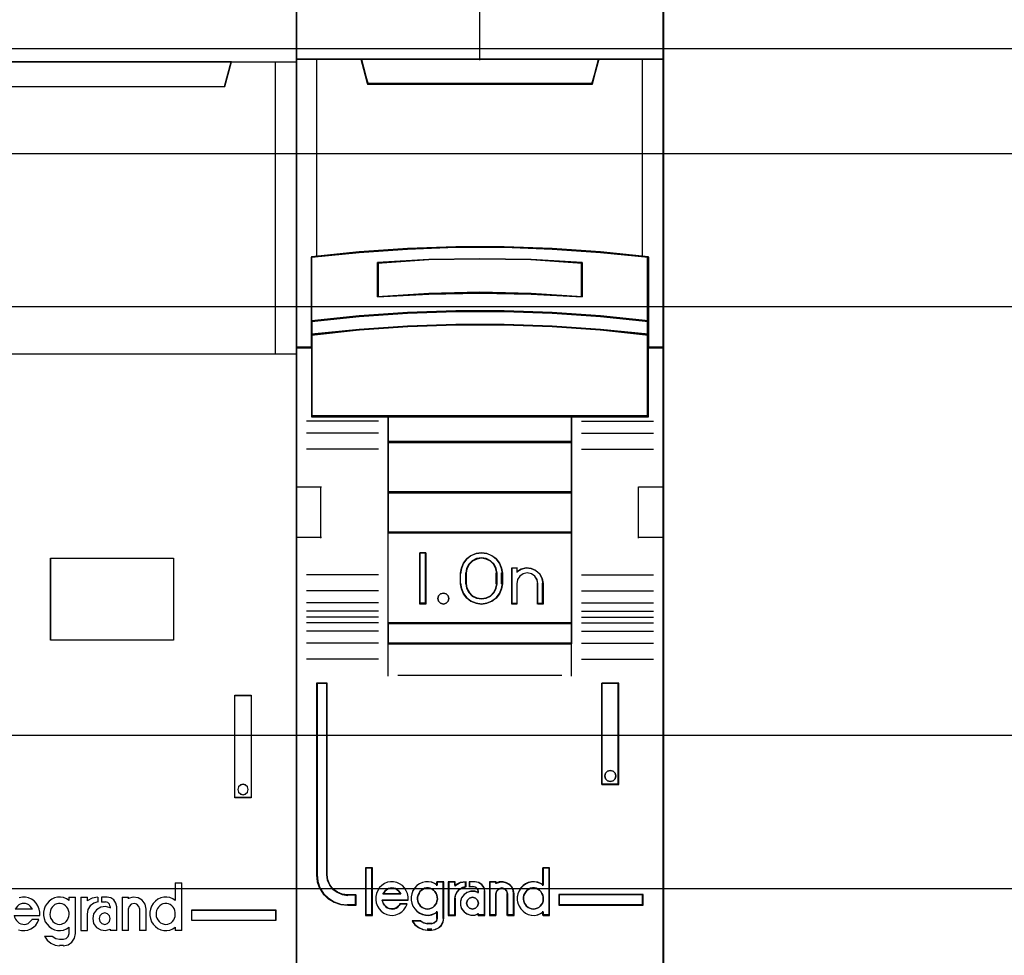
# Model space of a CAD drawing. Extents: x -631805 to -376315, y -40155 to 84873.
# Tile 127 of 256: x -613068 to -612586, y -31597 to -31139. Entities that reach past the tile are written whole.
import ezdxf

# ---------------------------------------------------------------- set-up
doc = ezdxf.new("R2010")
doc.units = 0
doc.header["$MEASUREMENT"] = 0
doc.layers.get('0').update_dxf_attribs({"color": 252})
for name, color, linetype in [('30', 7, 'Continuous'), ('45', 8, 'Continuous'), ('50', 7, 'Continuous')]:
    doc.layers.add(name, color=color, linetype=linetype)

# ---------------------------------------------------------------- blocks, each defined once
blk = doc.blocks.new('*U1037')
at = {"layer": '50', "color": 7}
blk.add_lwpolyline([(509.985212, -137.34823), (834.016113, -137.34823), (834.016113, -183.650891), (509.985212, -183.650891), (509.985212, -137.34823)], dxfattribs=at)
blk = doc.blocks.new('*U1038')
at = {"layer": '30', "color": 7}
blk.add_lwpolyline([(499.9802, -142.47767), (844.087401, -142.47767), (844.087401, -178.455247), (499.9802, -178.455247), (499.9802, -142.47767)], close=True, dxfattribs=at)
for points in [[(499.9802, -142.47767), (844.087401, -142.47767), (844.087401, -178.455247), (499.9802, -178.455247), (499.9802, -142.47767)], [(499.9802, -149.974543), (844.087401, -149.974543), (844.087401, -170.958374), (499.9802, -170.958374), (499.9802, -149.974543)]]:
    blk.add_lwpolyline(points, dxfattribs=at)
blk = doc.blocks.new('*U1046')
at = {"layer": '45', "color": 7}
for points in [[(698.990866, -118.986054), (717.009962, -118.986054), (717.009962, -118.986054), (717.009962, -202.015715), (717.009962, -202.015715), (698.990866, -202.015715), (698.990866, -202.015715), (698.990866, -118.986054), (698.990866, -118.986054)], [(698.990866, -137.991727), (717.009962, -137.991727), (717.009962, -152.304903), (698.990866, -152.304903), (698.990866, -137.991727)], [(698.996168, -137.997023), (717.00466, -137.997023), (717.00466, -152.299607), (698.996168, -152.299607), (698.996168, -137.997023)], [(702.161506, -137.991727), (702.483628, -139.201925), (702.483628, -139.201925), (713.506042, -139.201925), (713.506042, -139.201925), (713.83402, -137.991727), (702.161506, -137.991727)], [(702.166808, -137.997023), (702.488637, -139.196629), (713.501038, -139.196629), (713.828718, -137.997023), (702.166808, -137.997023)], [(704.987511, -162.28308), (711.002713, -162.28308), (711.002713, -166.300303), (704.987511, -166.300303), (704.987511, -162.28308)], [(704.992813, -162.288376), (710.997411, -162.288376), (710.997411, -166.295006), (704.992813, -166.295006), (704.992813, -162.288376)], [(713.995733, -168.990809), (714.8043, -168.990809), (714.8043, -168.990809), (714.8043, -174.006379), (714.8043, -174.006379), (713.995733, -174.006379), (713.995733, -174.006379), (713.995733, -168.990809), (713.995733, -168.990809)], [(714.001036, -168.996105), (714.798998, -168.996105), (714.798998, -174.001082), (714.001036, -174.001082), (714.001036, -168.996105)], [(714.653191, -173.602538), (714.623717, -173.473149), (714.523508, -173.384929), (714.405615, -173.349641), (714.275932, -173.384929), (714.181618, -173.473149), (714.152145, -173.602538), (714.181618, -173.726046), (714.275932, -173.820147), (714.405615, -173.855435), (714.523508, -173.820147), (714.623717, -173.726046), (714.653191, -173.602538)], [(705.419313, -180.203017), (705.514284, -180.191162), (705.591447, -180.161525), (705.674546, -180.120032), (705.745774, -180.054829), (705.805131, -179.983699), (705.84668, -179.900714), (705.876359, -179.811801), (705.894166, -179.711034), (705.88823, -179.616193), (705.864487, -179.521353), (705.828873, -179.43244), (705.781388, -179.355383), (705.716096, -179.29018), (705.632997, -179.230905), (705.549898, -179.19534), (705.460863, -179.183485), (705.371828, -179.183485), (705.288729, -179.19534), (705.199694, -179.230905), (705.128466, -179.29018), (705.063174, -179.355383), (705.015689, -179.43244), (704.974139, -179.521353), (704.956332, -179.616193), (704.950397, -179.711034), (704.962268, -179.811801), (704.986011, -179.900714), (705.039431, -179.983699), (705.092852, -180.054829), (705.170016, -180.120032), (705.241244, -180.161525), (705.330278, -180.191162), (705.419313, -180.203017)], [(710.626904, -180.203017), (710.715999, -180.191162), (710.799154, -180.161525), (710.882309, -180.120032), (710.953585, -180.054829), (711.012982, -179.983699), (711.04862, -179.900714), (711.084258, -179.811801), (711.090197, -179.711034), (711.090197, -179.616193), (711.066439, -179.521353), (711.03674, -179.43244), (710.977344, -179.355383), (710.912007, -179.29018), (710.840731, -179.230905), (710.757576, -179.19534), (710.668481, -179.183485), (710.579386, -179.183485), (710.484352, -179.19534), (710.407136, -179.230905), (710.32992, -179.29018), (710.264584, -179.355383), (710.217067, -179.43244), (710.175489, -179.521353), (710.15173, -179.616193), (710.15173, -179.711034), (710.15767, -179.811801), (710.193308, -179.900714), (710.234886, -179.983699), (710.300222, -180.054829), (710.365558, -180.120032), (710.448714, -180.161525), (710.537809, -180.191162), (710.626904, -180.203017)], [(707.906302, -179.920991), (707.876334, -179.782978), (707.768449, -179.680968), (707.636588, -179.638964), (707.498734, -179.680968), (707.390849, -179.782978), (707.354887, -179.920991), (707.390849, -180.059004), (707.498734, -180.161013), (707.636588, -180.203017), (707.768449, -180.161013), (707.876334, -180.059004), (707.906302, -179.920991)]]:
    blk.add_lwpolyline(points, close=True, dxfattribs=at)
at = {"layer": '45', "color": 59}
blk.add_lwpolyline([(698.996168, -118.99135), (717.00466, -118.99135), (717.00466, -202.010419), (698.996168, -202.010419), (698.996168, -118.99135)], close=True, dxfattribs=at)
at = {"layer": '45', "color": 4}
blk.add_lwpolyline([(715.991964, -152.304903), (715.991964, -137.991727)], dxfattribs=at)
at = {"layer": '45', "color": 255}
blk.add_lwpolyline([(714.658493, -173.602538), (714.628396, -173.470439), (714.526066, -173.380372), (714.405677, -173.344345), (714.27325, -173.380372), (714.17694, -173.470439), (714.146843, -173.602538), (714.17694, -173.728632), (714.27325, -173.824704), (714.405677, -173.860731), (714.526066, -173.824704), (714.628396, -173.728632), (714.658493, -173.602538)], close=True, dxfattribs=at)
at = {"layer": '45', "color": 7}
for points in [[(711.076942, -178.166601), (711.076942, -179.037837)], [(711.076942, -178.166601), (711.405671, -178.166601)], [(711.392416, -178.166601), (711.392416, -180.504905)], [(704.454653, -179.769047), (704.454653, -179.604215), (704.419239, -179.451156), (704.366118, -179.298098), (704.283486, -179.168587), (704.177244, -179.056736), (704.047394, -178.962547), (703.91164, -178.897791), (703.752278, -178.868357), (703.610623, -178.868357), (703.45126, -178.897791)], [(703.421749, -180.463697), (703.569307, -180.499018), (703.722767, -180.504905), (703.870324, -180.481357), (704.01198, -180.422489), (704.14183, -180.34596), (704.259877, -180.239996), (704.348411, -180.110485), (704.413337, -179.963313)], [(704.094112, -179.458891), (704.052391, -179.38587), (703.986829, -179.306764), (703.921268, -179.251998), (703.849746, -179.209403), (703.754384, -179.185063), (703.676903, -179.172892), (703.593461, -179.185063), (703.504059, -179.209403), (703.426577, -179.251998), (703.361016, -179.306764), (703.295454, -179.38587), (703.253733, -179.458891)], [(705.894166, -179.027302), (705.76404, -178.950773), (705.616169, -178.891904), (705.474214, -178.868357), (705.326344, -178.874244), (705.178473, -178.909565), (705.042433, -178.97432), (704.912307, -179.062623), (704.811755, -179.174474), (704.723033, -179.303985), (704.663885, -179.451156), (704.640225, -179.604215), (704.640225, -179.769047), (704.663885, -179.922105), (704.723033, -180.069277), (704.811755, -180.198788), (704.912307, -180.310638), (705.042433, -180.398941), (705.178473, -180.463697), (705.326344, -180.499018), (705.474214, -180.504905), (705.616169, -180.481357), (705.76404, -180.422489), (705.894166, -180.34596)], [(705.88091, -178.868357), (705.88091, -179.037837)], [(705.88091, -178.868357), (706.204337, -178.868357)], [(706.191082, -178.868357), (706.191082, -180.669089)], [(706.461487, -178.868357), (706.461487, -180.504905)], [(706.461487, -178.868357), (706.790216, -178.868357)], [(707.304517, -178.868357), (707.022754, -178.912227), (706.776961, -179.056374)], [(706.776961, -178.868357), (706.776961, -179.056374)], [(707.304517, -179.101393), (707.100689, -179.167302), (706.926835, -179.29912), (706.812931, -179.478872), (706.776961, -179.694575)], [(707.291262, -178.868357), (707.291262, -179.114633)], [(707.484788, -178.868357), (707.484788, -179.114633)], [(707.755193, -178.868357), (707.484788, -178.868357)], [(707.484788, -179.101393), (707.678313, -179.101393)], [(707.906302, -179.347669), (707.875374, -179.218374), (707.788773, -179.132177), (707.665058, -179.101393)], [(708.224427, -179.347669), (708.182209, -179.155944), (708.085711, -179.006159), (707.928903, -178.898314), (707.741938, -178.868357)], [(708.484228, -178.868357), (708.484228, -180.504905)], [(708.484228, -178.868357), (708.802353, -178.868357)], [(709.655987, -179.458891), (709.608486, -179.220291), (709.471921, -179.023447), (709.264105, -178.898182), (709.020664, -178.868357), (708.789098, -178.933972)], [(708.789098, -178.868357), (708.789098, -178.945153)], [(709.351117, -179.458891), (709.309265, -179.318934), (709.213602, -179.215488), (709.070107, -179.172892), (708.932592, -179.215488), (708.83095, -179.318934), (708.789098, -179.458891)], [(711.090197, -179.027302), (710.971784, -178.950773), (710.823768, -178.891904), (710.675752, -178.868357), (710.521815, -178.874244), (710.373799, -178.909565), (710.237624, -178.97432), (710.11329, -179.062623), (710.006719, -179.174474), (709.92383, -179.303985), (709.870544, -179.451156), (709.846861, -179.604215), (709.846861, -179.769047), (709.870544, -179.922105), (709.92383, -180.069277), (710.006719, -180.198788), (710.11329, -180.310638), (710.237624, -180.398941), (710.373799, -180.463697), (710.521815, -180.499018), (710.675752, -180.504905), (710.823768, -180.481357), (710.971784, -180.422489), (711.090197, -180.34596)], [(703.208666, -179.760779), (704.454653, -179.760779)], [(703.208666, -179.760779), (703.226478, -179.85165), (703.268042, -179.942521), (703.315542, -180.015217), (703.380856, -180.081856), (703.452107, -180.136379), (703.535233, -180.178785), (703.61836, -180.190901), (703.707424, -180.203017), (703.796488, -180.184843), (703.879614, -180.154553), (703.950865, -180.10003), (704.016179, -180.033392), (704.075555, -179.960695)], [(703.253733, -179.44565), (704.094112, -179.44565)], [(706.461487, -180.504905), (706.790216, -180.504905), (706.790216, -179.681335)], [(707.906302, -179.399455), (707.680507, -179.334429), (707.442828, -179.363986), (707.228917, -179.488128), (707.092251, -179.683207), (707.044716, -179.919667), (707.092251, -180.156127), (707.228917, -180.351206), (707.442828, -180.475347), (707.680507, -180.504905), (707.906302, -180.439878)], [(707.893047, -179.334429), (707.893047, -179.413873)], [(708.208521, -179.334429), (708.208521, -180.504905)], [(708.789098, -179.44565), (708.789098, -180.504905)], [(709.337862, -179.44565), (709.337862, -180.504905)], [(709.642731, -179.44565), (709.642731, -180.504905)], [(704.062299, -179.954093), (704.414887, -179.954093)], [(705.605203, -181.249031), (705.838865, -181.201097), (706.030588, -181.075271), (706.162398, -180.877543), (706.204337, -180.655849)], [(705.605203, -180.931255), (705.752758, -180.900654), (705.851129, -180.790492), (705.894166, -180.655849)], [(705.88091, -180.335424), (705.88091, -180.669089)], [(707.893047, -180.428109), (707.893047, -180.504905)], [(707.893047, -180.491664), (708.224427, -180.491664)], [(708.484228, -180.491664), (708.802353, -180.491664)], [(709.337862, -180.491664), (709.655987, -180.491664)], [(711.076942, -180.335424), (711.076942, -180.504905)], [(711.076942, -180.491664), (711.405671, -180.491664)], [(704.687944, -180.785607), (704.813205, -180.972181), (704.99215, -181.122643), (705.20092, -181.21292), (705.427583, -181.249031)], [(704.687944, -180.785607), (705.080297, -180.785607)], [(705.067042, -180.785607), (705.238146, -180.899592), (705.427583, -180.931255)], [(705.414328, -180.918014), (705.621109, -180.918014)], [(705.621109, -181.23579), (705.414328, -181.23579)]]:
    blk.add_lwpolyline(points, dxfattribs=at)
at = {"layer": '45', "color": 1}
for points in [[(711.89081, -179.493317), (716.005219, -179.493317), (716.005219, -179.493317), (716.005219, -180.009703), (716.005219, -180.009703), (711.89081, -180.009703), (711.89081, -180.009703), (711.89081, -179.493317), (711.89081, -179.493317)], [(711.896113, -179.498613), (715.999917, -179.498613), (715.999917, -180.004407), (711.896113, -180.004407), (711.896113, -179.498613)]]:
    blk.add_lwpolyline(points, close=True, dxfattribs=at)
blk = doc.blocks.new('*U1047')
at = {"layer": '45', "color": 7}
for points in [[(734.994594, -119.158183), (717.00466, -119.158183), (717.00466, -200.929979), (734.994594, -200.929979), (734.994594, -119.158183)], [(734.976037, -119.179368), (717.025868, -119.179368), (717.025868, -200.908794), (734.976037, -200.908794), (734.976037, -119.179368)], [(724.819594, -147.071425), (727.17966, -147.071425), (729.539726, -147.159348), (731.894225, -147.324202), (734.248725, -147.554998), (734.248725, -150.692723), (734.248725, -151.36313), (734.248725, -151.995071), (734.994594, -151.995071), (734.994594, -137.872561), (733.99268, -137.872561), (731.816298, -137.872561), (731.499025, -139.054016), (720.500229, -139.054016), (720.182956, -137.872561), (718.006575, -137.872561), (717.00466, -137.872561), (717.00466, -151.995071), (717.75053, -151.995071), (717.75053, -151.36313), (717.75053, -150.692723), (717.75053, -147.554998), (720.093897, -147.324202), (722.459529, -147.159348), (724.819594, -147.071425)], [(720.495569, -139.090703), (731.506336, -139.090703), (731.823955, -137.872561), (725.99538, -137.872561), (720.177951, -137.872561), (720.495569, -139.090703)], [(729.540124, -150.292962), (731.894889, -150.453663), (734.249653, -150.697484), (734.249653, -147.533347), (731.894889, -147.300609), (729.540124, -147.134367), (727.179793, -147.045705), (724.819462, -147.045705), (722.45913, -147.134367), (720.093232, -147.300609), (717.749601, -147.533347), (717.749601, -150.697484), (720.093232, -150.453663), (722.45913, -150.292962), (724.819462, -150.209841), (727.179793, -150.209841), (729.540124, -150.292962)], [(731.007435, -147.821561), (731.007435, -149.497879), (728.503531, -149.357718), (725.994051, -149.312867), (723.495723, -149.357718), (720.991819, -149.497879), (720.991819, -147.821561), (723.495723, -147.675794), (725.994051, -147.630943), (728.503531, -147.675794), (731.007435, -147.821561)], [(728.503531, -149.357718), (731.007435, -149.497879), (731.007435, -147.821561), (728.503531, -147.675794), (725.994051, -147.630943), (723.495723, -147.675794), (720.991819, -147.821561), (720.991819, -149.497879), (723.495723, -149.357718), (725.994051, -149.312867), (728.503531, -149.357718)], [(731.894889, -150.422835), (729.540124, -150.258272), (727.179793, -150.173153), (724.819462, -150.173153), (722.45913, -150.258272), (720.093232, -150.422835), (717.749601, -150.672516), (717.749601, -151.364815), (720.093232, -151.115133), (722.45913, -150.95057), (724.819462, -150.865452), (727.179793, -150.865452), (729.540124, -150.95057), (731.894889, -151.115133), (734.249653, -151.364815), (734.249653, -150.672516), (731.894889, -150.422835)], [(729.540124, -150.926076), (727.179793, -150.843132), (724.819462, -150.843132), (722.45913, -150.926076), (720.093232, -151.086436), (717.749601, -151.329741), (717.749601, -151.96565), (717.749601, -155.360852), (721.501637, -155.360852), (730.497617, -155.360852), (734.249653, -155.360852), (734.249653, -151.96565), (734.249653, -151.329741), (731.894889, -151.086436), (729.540124, -150.926076)], [(721.492865, -156.616069), (730.506389, -156.616069), (730.506389, -155.318482), (721.492865, -155.318482), (721.492865, -156.616069)], [(730.506389, -156.573698), (721.492865, -156.573698), (721.492865, -159.081483), (730.506389, -159.081483), (730.506389, -156.573698)], [(730.506389, -159.039113), (721.492865, -159.039113), (721.492865, -161.049049), (730.506389, -161.049049), (730.506389, -159.039113)], [(721.492865, -165.482028), (730.506389, -165.482028), (730.506389, -161.006678), (721.492865, -161.006678), (721.492865, -165.482028)], [(723.353893, -162.020914), (723.353893, -164.528699), (723.059628, -164.528699), (723.059628, -162.020914), (723.353893, -162.020914)], [(727.057523, -162.767677), (727.097156, -163.018456), (727.097156, -163.531158), (727.057523, -163.781937), (726.949947, -164.027142), (726.797075, -164.238911), (726.587585, -164.389378), (726.338461, -164.489689), (726.078013, -164.528699), (725.811903, -164.489689), (725.562779, -164.389378), (725.35895, -164.238911), (725.200417, -164.027142), (725.09284, -163.781937), (725.053207, -163.531158), (725.053207, -163.018456), (725.09284, -162.767677), (725.200417, -162.522471), (725.35895, -162.310703), (725.562779, -162.160236), (725.811903, -162.059924), (726.078013, -162.020914), (726.338461, -162.059924), (726.587585, -162.160236), (726.797075, -162.310703), (726.949947, -162.522471), (727.057523, -162.767677)], [(726.842657, -163.530832), (726.842657, -163.016429), (726.802714, -162.792776), (726.700003, -162.580306), (726.523113, -162.412566), (726.311986, -162.30633), (726.078035, -162.267191), (725.838377, -162.30633), (725.62725, -162.412566), (725.45036, -162.580306), (725.34765, -162.792776), (725.307707, -163.016429), (725.307707, -163.530832), (725.34765, -163.754485), (725.45036, -163.966955), (725.62725, -164.134695), (725.838377, -164.24093), (726.078035, -164.274478), (726.311986, -164.24093), (726.523113, -164.134695), (726.700003, -163.966955), (726.802714, -163.754485), (726.842657, -163.530832)], [(728.017983, -162.815902), (728.269052, -162.759744), (728.50871, -162.782207), (728.742662, -162.883291), (728.925258, -163.057378), (729.050793, -163.276392), (729.090736, -163.523484), (729.090736, -164.528699), (728.828254, -164.528699), (728.828254, -163.523484), (728.788311, -163.321317), (728.6856, -163.158461), (728.520122, -163.046147), (728.314702, -163.006837), (728.120693, -163.046147), (727.960921, -163.158461), (727.841092, -163.321317), (727.806856, -163.523484), (727.806856, -164.528699), (727.555786, -164.528699), (727.555786, -162.759744), (727.806856, -162.759744), (727.806856, -162.950679), (728.017983, -162.815902)], [(724.441878, -164.124535), (724.477932, -164.255294), (724.441878, -164.386053), (724.345734, -164.487094), (724.213535, -164.528699), (724.069319, -164.487094), (723.979184, -164.386053), (723.937121, -164.255294), (723.979184, -164.124535), (724.069319, -164.023494), (724.213535, -163.993776), (724.345734, -164.023494), (724.441878, -164.124535)], [(730.506389, -165.439658), (721.492865, -165.439658), (721.492865, -166.467135), (730.506389, -166.467135), (730.506389, -165.439658)], [(719.934055, -179.268225), (719.934055, -178.778737), (719.531036, -178.778737), (719.258571, -178.740238), (719.020165, -178.63574), (718.810141, -178.487243), (718.645527, -178.283748), (718.537677, -178.041754), (718.509295, -177.77776), (718.509295, -168.394978), (718.004101, -168.394978), (718.004101, -177.77776), (718.038159, -178.113252), (718.146009, -178.432245), (718.327652, -178.712738), (718.577411, -178.943733), (718.866904, -179.119729), (719.184779, -179.229726), (719.531036, -179.268225), (719.934055, -179.268225)], [(731.959157, -168.394978), (731.959157, -173.360233), (732.799536, -173.360233), (732.799536, -168.394978), (731.959157, -168.394978)], [(732.614976, -172.809774), (732.651078, -172.939886), (732.614976, -173.081826), (732.518705, -173.170539), (732.380315, -173.211938), (732.247942, -173.170539), (732.15167, -173.081826), (732.115569, -172.939886), (732.15167, -172.809774), (732.247942, -172.709233), (732.380315, -172.679663), (732.518705, -172.709233), (732.614976, -172.809774)], [(720.721413, -179.742242), (720.721413, -177.448956), (720.411242, -177.448956), (720.411242, -179.742242), (720.721413, -179.742242)], [(733.995154, -178.738598), (729.86749, -178.738598), (729.86749, -179.268225), (733.995154, -179.268225), (733.995154, -178.738598)]]:
    blk.add_lwpolyline(points, close=True, dxfattribs=at)
at = {"layer": '45', "color": 139}
for points in [[(734.994594, -119.158183), (717.00466, -119.158183), (717.00466, -200.929979), (734.994594, -200.929979), (734.994594, -119.158183)], [(729.53216, -150.943933), (727.177138, -150.861669), (724.822116, -150.861669), (722.467094, -150.943933), (720.106518, -151.102976), (717.768159, -151.344284), (717.768159, -151.974975), (717.768159, -155.342315), (721.511755, -155.342315), (730.487499, -155.342315), (734.231096, -155.342315), (734.231096, -151.974975), (734.231096, -151.344284), (731.881628, -151.102976), (729.53216, -150.943933)], [(724.477932, -164.255294), (724.441878, -164.124535), (724.345734, -164.023494), (724.213535, -163.993776), (724.069319, -164.023494), (723.979184, -164.124535), (723.937121, -164.255294), (723.979184, -164.386053), (724.069319, -164.487094), (724.213535, -164.528699), (724.345734, -164.487094), (724.441878, -164.386053), (724.477932, -164.255294)], [(732.651078, -172.939886), (732.614976, -172.809774), (732.518705, -172.709233), (732.380315, -172.679663), (732.247942, -172.709233), (732.15167, -172.809774), (732.115569, -172.939886), (732.15167, -173.081826), (732.247942, -173.170539), (732.380315, -173.211938), (732.518705, -173.170539), (732.614976, -173.081826), (732.651078, -172.939886)], [(723.428958, -179.453595), (723.527409, -179.442183), (723.614278, -179.413653), (723.695356, -179.368006), (723.764851, -179.310947), (723.828554, -179.231064), (723.869093, -179.156887), (723.898049, -179.059886), (723.921215, -178.962885), (723.909632, -178.865884), (723.892258, -178.768883), (723.851719, -178.683294), (723.799598, -178.592), (723.730103, -178.529234), (723.654817, -178.477881), (723.567948, -178.437939), (723.475288, -178.420822), (723.388419, -178.420822), (723.289968, -178.437939), (723.214682, -178.477881), (723.133604, -178.529234), (723.064109, -178.592), (723.017779, -178.683294), (722.97724, -178.768883), (722.948284, -178.865884), (722.948284, -178.962885), (722.959867, -179.059886), (722.988823, -179.156887), (723.035153, -179.231064), (723.093065, -179.310947), (723.174143, -179.368006), (723.25522, -179.413653), (723.342089, -179.442183), (723.428958, -179.453595)], [(728.614875, -179.453595), (728.707629, -179.442183), (728.794586, -179.413653), (728.881544, -179.368006), (728.951109, -179.310947), (729.009081, -179.231064), (729.061255, -179.156887), (729.090241, -179.059886), (729.096038, -178.962885), (729.096038, -178.865884), (729.078647, -178.768883), (729.038066, -178.683294), (728.980095, -178.592), (728.910529, -178.529234), (728.840964, -178.477881), (728.754006, -178.437939), (728.667049, -178.420822), (728.568498, -178.420822), (728.48154, -178.437939), (728.394583, -178.477881), (728.313423, -178.529234), (728.255452, -178.592), (728.19748, -178.683294), (728.1569, -178.768883), (728.133712, -178.865884), (728.133712, -178.962885), (728.145306, -179.059886), (728.174292, -179.156887), (728.226466, -179.231064), (728.284437, -179.310947), (728.354003, -179.368006), (728.44096, -179.413653), (728.527918, -179.442183), (728.614875, -179.453595)], [(725.9307, -179.164948), (725.889041, -179.02357), (725.781918, -178.917536), (725.639086, -178.876301), (725.496255, -178.917536), (725.389131, -179.02357), (725.347472, -179.164948), (725.389131, -179.306326), (725.496255, -179.41236), (725.639086, -179.453595), (725.781918, -179.41236), (725.889041, -179.306326), (725.9307, -179.164948)]]:
    blk.add_lwpolyline(points, close=True, dxfattribs=at)
for points in [[(725.973117, -130.682871), (725.973117, -137.912283)], [(717.00466, -137.872561), (734.994594, -137.872561)], [(720.177951, -137.872561), (720.53319, -139.090703)], [(731.823955, -137.872561), (731.466065, -139.090703)], [(720.493424, -139.050981), (731.50583, -139.050981)], [(734.249653, -147.567387), (731.894889, -147.318402), (729.540124, -147.140556), (727.179793, -147.045705), (724.819462, -147.045705), (722.45913, -147.140556), (720.093232, -147.318402), (717.749601, -147.567387)], [(717.749601, -147.527665), (717.749601, -155.360852)], [(731.007435, -147.858682), (728.503531, -147.684528), (725.994051, -147.630943), (723.495723, -147.684528), (720.991819, -147.858682)], [(720.991819, -149.497879), (720.991819, -147.81896)], [(730.965019, -149.497879), (730.965019, -147.81896)], [(734.209888, -155.360852), (734.209888, -147.527665)], [(731.007435, -149.497879), (728.503531, -149.329361), (725.994051, -149.275435), (723.495723, -149.329361), (720.991819, -149.497879)], [(734.249653, -150.697484), (731.894889, -150.435319), (729.540124, -150.262528), (727.179793, -150.173153), (724.819462, -150.173153), (722.45913, -150.262528), (720.093232, -150.435319), (717.749601, -150.697484)], [(734.249653, -151.364815), (731.894889, -151.103973), (729.540124, -150.932055), (727.179793, -150.843132), (724.819462, -150.843132), (722.45913, -150.932055), (720.093232, -151.103973), (717.749601, -151.364815)], [(717.792018, -151.955349), (717.00466, -151.955349)], [(734.994594, -151.955349), (734.209888, -151.955349)], [(721.034236, -155.583295), (717.505706, -155.583295)], [(734.249653, -155.318482), (717.749601, -155.318482)], [(721.492865, -155.318482), (721.492865, -166.467135)], [(721.492865, -155.318482), (730.506389, -155.318482)], [(730.466624, -155.318482), (730.466624, -166.467135)], [(730.965019, -155.583295), (734.493548, -155.583295)], [(721.034236, -156.168534), (717.505706, -156.168534)], [(721.492865, -156.573698), (730.506389, -156.573698)], [(730.965019, -156.168534), (734.493548, -156.168534)], [(721.034236, -156.952382), (717.505706, -156.952382)], [(730.965019, -156.952382), (734.493548, -156.952382)], [(717.00466, -158.792837), (718.240043, -158.792837)], [(718.200278, -158.792837), (718.200278, -161.300621)], [(721.492865, -159.039113), (730.506389, -159.039113)], [(733.759211, -161.300621), (733.759211, -158.792837)], [(733.759211, -158.792837), (734.994594, -158.792837)], [(717.00466, -161.260899), (718.240043, -161.260899)], [(721.492865, -161.006678), (730.506389, -161.006678)], [(733.759211, -161.260899), (734.994594, -161.260899)], [(723.353893, -162.020914), (723.059628, -162.020914)], [(723.059628, -162.020914), (723.059628, -164.528699)], [(723.314127, -162.020914), (723.314127, -164.528699)], [(727.097156, -163.043095), (727.057523, -162.786122), (726.949947, -162.53486), (726.797075, -162.317861), (726.587585, -162.163677), (726.338461, -162.060888), (726.078013, -162.020914), (725.811903, -162.060888), (725.562779, -162.163677), (725.35895, -162.317861), (725.200417, -162.53486), (725.09284, -162.786122), (725.053207, -163.043095)], [(726.842657, -163.043095), (726.802714, -162.811482), (726.700003, -162.591449), (726.523113, -162.41774), (726.311986, -162.307723), (726.078035, -162.267191), (725.838377, -162.307723), (725.62725, -162.41774), (725.45036, -162.591449), (725.34765, -162.811482), (725.307707, -163.043095)], [(727.555786, -162.759744), (727.842098, -162.759744)], [(727.555786, -162.759744), (727.555786, -164.528699)], [(727.802332, -162.759744), (727.802332, -162.987484)], [(729.090736, -163.546241), (729.050652, -163.291786), (728.924675, -163.066247), (728.741435, -162.886972), (728.506659, -162.782877), (728.266157, -162.759744), (728.014203, -162.817575), (727.802332, -162.956369)], [(721.034236, -163.096058), (717.505706, -163.096058)], [(725.053207, -163.546241), (725.053207, -163.003373)], [(725.307707, -163.546241), (725.307707, -163.003373)], [(726.80024, -163.546241), (726.80024, -163.003373)], [(727.057391, -163.546241), (727.057391, -163.003373)], [(728.836236, -163.546241), (728.795804, -163.333814), (728.691836, -163.162693), (728.524332, -163.044678), (728.316396, -163.003373), (728.120012, -163.044678), (727.958284, -163.162693), (727.836988, -163.333814), (727.802332, -163.546241)], [(730.965019, -163.096058), (734.493548, -163.096058)], [(725.053207, -163.506519), (725.09284, -163.763492), (725.200417, -164.014754), (725.35895, -164.231753), (725.562779, -164.385937), (725.811903, -164.488726), (726.078013, -164.528699), (726.338461, -164.488726), (726.587585, -164.385937), (726.797075, -164.231753), (726.949947, -164.014754), (727.057523, -163.763492), (727.097156, -163.506519)], [(725.307707, -163.506519), (725.34765, -163.737484), (725.45036, -163.956901), (725.62725, -164.130125), (725.838377, -164.239834), (726.078035, -164.274478), (726.311986, -164.239834), (726.523113, -164.130125), (726.700003, -163.956901), (726.802714, -163.737484), (726.842657, -163.506519)], [(727.802332, -163.506519), (727.802332, -164.528699)], [(728.79382, -163.506519), (728.79382, -164.528699)], [(729.05097, -163.506519), (729.05097, -164.528699)], [(721.034236, -163.885202), (717.505706, -163.885202)], [(730.965019, -163.885202), (734.493548, -163.885202)], [(721.034236, -164.47044), (717.505706, -164.47044)], [(723.353893, -164.486329), (723.059628, -164.486329)], [(727.555786, -164.486329), (727.842098, -164.486329)], [(728.79382, -164.486329), (729.090736, -164.486329)], [(730.965019, -164.47044), (734.493548, -164.47044)], [(721.034236, -164.870309), (717.505706, -164.870309)], [(721.034236, -165.1669), (717.505706, -165.1669)], [(730.965019, -164.870309), (734.493548, -164.870309)], [(730.965019, -165.1669), (734.493548, -165.1669)], [(721.034236, -165.450251), (717.505706, -165.450251)], [(721.492865, -165.439658), (730.506389, -165.439658)], [(730.965019, -165.450251), (734.493548, -165.450251)], [(721.034236, -165.852767), (717.505706, -165.852767)], [(730.965019, -165.852767), (734.493548, -165.852767)], [(721.034236, -166.443302), (717.505706, -166.443302)], [(721.492865, -166.427413), (730.506389, -166.427413)], [(721.492865, -166.427413), (721.492865, -168.050721)], [(730.466624, -166.427413), (730.466624, -168.050721)], [(730.965019, -166.443302), (734.493548, -166.443302)], [(721.034236, -167.22715), (717.505706, -167.22715)], [(730.965019, -167.22715), (734.493548, -167.22715)], [(721.985958, -168.010998), (730.013297, -168.010998)], [(718.004101, -168.394978), (718.004101, -177.782621)], [(718.004101, -168.394978), (718.53961, -168.394978)], [(718.499845, -168.394978), (718.499845, -177.782621)], [(731.959157, -173.360233), (731.959157, -168.394978)], [(731.959157, -168.394978), (732.799536, -168.394978)], [(732.759771, -173.360233), (732.759771, -168.394978)], [(731.959157, -173.320511), (732.799536, -173.320511)], [(718.004101, -177.742899), (718.038338, -178.086238), (718.146754, -178.412692), (718.32935, -178.699746), (718.58042, -178.936143), (718.871433, -179.116255), (719.190977, -179.228826), (719.539051, -179.268225)], [(718.499845, -177.742899), (718.528712, -178.016675), (718.638406, -178.267637), (718.805833, -178.478673), (719.019448, -178.632673), (719.261929, -178.741042), (719.539051, -178.780968)], [(720.392685, -177.430419), (720.392685, -179.760779)], [(720.392685, -177.430419), (720.739971, -177.430419)], [(720.697554, -177.430419), (720.697554, -179.760779)], [(729.056272, -177.430419), (729.056272, -178.314896)], [(729.056272, -177.430419), (729.40886, -177.430419)], [(729.366444, -177.430419), (729.366444, -179.760779)], [(722.484353, -179.019915), (722.484353, -178.85715), (722.45584, -178.694384), (722.393111, -178.554069), (722.307572, -178.419367), (722.204926, -178.307115), (722.068064, -178.2117), (721.931201, -178.155574), (721.777232, -178.116286), (721.623262, -178.116286), (721.469292, -178.144349), (721.326727, -178.200475), (721.20127, -178.295889), (721.081516, -178.402529), (720.995977, -178.537231), (720.938951, -178.688771), (720.899033, -178.840312), (720.899033, -179.003077), (720.927546, -179.154618), (720.984572, -179.306158), (721.064408, -179.435248), (721.167054, -179.553112), (721.292511, -179.648527), (721.440779, -179.715878), (721.583344, -179.749553), (721.737313, -179.760779), (721.891283, -179.732716), (722.039551, -179.67659), (722.17071, -179.592401), (722.279059, -179.485761), (722.376003, -179.351059), (722.444435, -179.210744)], [(723.921215, -178.279052), (723.783455, -178.194862), (723.639956, -178.144349), (723.490717, -178.116286), (723.335738, -178.127511), (723.192239, -178.155574), (723.042999, -178.222925), (722.91672, -178.307115), (722.813401, -178.419367), (722.721561, -178.554069), (722.664162, -178.705609), (722.635462, -178.85715), (722.635462, -179.019915), (722.664162, -179.171455), (722.721561, -179.31177), (722.813401, -179.446473), (722.91672, -179.558725), (723.042999, -179.654139), (723.192239, -179.715878), (723.335738, -179.749553), (723.490717, -179.760779), (723.639956, -179.732716), (723.783455, -179.67659), (723.921215, -179.592401)], [(723.881449, -178.116286), (723.881449, -178.314896)], [(723.881449, -178.116286), (724.231386, -178.116286)], [(724.19162, -178.116286), (724.19162, -179.909074)], [(724.451422, -178.116286), (724.451422, -179.760779)], [(724.451422, -178.116286), (724.80401, -178.116286)], [(725.320962, -178.116286), (725.027637, -178.163525), (724.764244, -178.325489)], [(724.764244, -178.116286), (724.764244, -178.325489)], [(725.281196, -178.116286), (725.281196, -178.386396)], [(725.474722, -178.116286), (725.474722, -178.386396)], [(725.771638, -178.116286), (725.474722, -178.116286)], [(726.243523, -178.611487), (726.201168, -178.420566), (726.086207, -178.259477), (725.922841, -178.15805), (725.729221, -178.116286)], [(726.474163, -178.116286), (726.474163, -179.760779)], [(726.474163, -178.116286), (726.813495, -178.116286)], [(727.66978, -178.730654), (727.640688, -178.55512), (727.570866, -178.385438), (727.454495, -178.256713), (727.297396, -178.168946), (727.128659, -178.116286), (726.942467, -178.127988), (726.77373, -178.186499)], [(726.77373, -178.116286), (726.77373, -178.222211)], [(729.096038, -178.279052), (728.969892, -178.194862), (728.826544, -178.144349), (728.671728, -178.116286), (728.516912, -178.127511), (728.367831, -178.155574), (728.235951, -178.222925), (728.109804, -178.307115), (728.00086, -178.419367), (727.914851, -178.554069), (727.857512, -178.705609), (727.828842, -178.85715), (727.828842, -179.019915), (727.857512, -179.171455), (727.914851, -179.31177), (728.00086, -179.446473), (728.109804, -179.558725), (728.235951, -179.654139), (728.367831, -179.715878), (728.516912, -179.749553), (728.671728, -179.760779), (728.826544, -179.732716), (728.969892, -179.67659), (729.096038, -179.592401)], [(719.499285, -178.738598), (719.934055, -178.738598)], [(719.89429, -178.738598), (719.89429, -179.268225)], [(719.89429, -178.738598), (719.89429, -179.268225)], [(722.121161, -178.730654), (722.074616, -178.635807), (722.016436, -178.55993), (721.946619, -178.509345), (721.865167, -178.452437), (721.777896, -178.433468), (721.690625, -178.420822), (721.603354, -178.433468), (721.521902, -178.452437), (721.434631, -178.509345), (721.364815, -178.55993), (721.306634, -178.635807), (721.254272, -178.730654)], [(721.254272, -178.690932), (722.121161, -178.690932)], [(725.320962, -178.344026), (725.147362, -178.396963), (724.997706, -178.485192), (724.871996, -178.614594), (724.794175, -178.78517), (724.764244, -178.955745)], [(725.9307, -178.636529), (725.744849, -178.57971), (725.558997, -178.57971), (725.367338, -178.636529), (725.222141, -178.744486), (725.105984, -178.897898), (725.047905, -179.068355), (725.047905, -179.261541), (725.105984, -179.431998), (725.222141, -179.591092), (725.367338, -179.693367), (725.558997, -179.750186), (725.744849, -179.750186), (725.9307, -179.693367)], [(725.474722, -178.344026), (725.697409, -178.344026)], [(725.9307, -178.611487), (725.885191, -178.481018), (725.787671, -178.376643), (725.657643, -178.344026)], [(725.890935, -178.569117), (725.890935, -178.675043)], [(726.201106, -178.569117), (726.201106, -179.760779)], [(727.359609, -178.730654), (727.31776, -178.572576), (727.222107, -178.465083), (727.066669, -178.420822), (726.923189, -178.465083), (726.815578, -178.572576), (726.77373, -178.730654)], [(726.77373, -178.690932), (726.77373, -179.760779)], [(727.317192, -178.690932), (727.317192, -179.760779)], [(727.630015, -178.690932), (727.630015, -179.760779)], [(729.86749, -178.738598), (733.995154, -178.738598)], [(729.86749, -178.738598), (729.86749, -179.268225)], [(733.952737, -179.268225), (733.952737, -178.738598)], [(719.499285, -179.228503), (719.934055, -179.228503)], [(721.209204, -178.998115), (722.484353, -178.998115)], [(721.209204, -178.998115), (721.238297, -179.088013), (721.267389, -179.17791), (721.325574, -179.261814), (721.383759, -179.333732), (721.465218, -179.393663), (721.552496, -179.423629), (721.639774, -179.441608), (721.73287, -179.453595), (721.820148, -179.435615), (721.895788, -179.40565), (721.977247, -179.351711), (722.047069, -179.279793), (722.105254, -179.201882)], [(722.065489, -179.183485), (722.444587, -179.183485)], [(724.451422, -179.760779), (724.80401, -179.760779), (724.80401, -178.916023)], [(729.86749, -179.228503), (733.995154, -179.228503)], [(720.392685, -179.721057), (720.739971, -179.721057)], [(723.881449, -179.556872), (723.881449, -179.909074)], [(725.890935, -179.654853), (725.890935, -179.760779)], [(725.890935, -179.721057), (726.243523, -179.721057)], [(726.474163, -179.721057), (726.813495, -179.721057)], [(727.317192, -179.721057), (727.66978, -179.721057)], [(729.056272, -179.556872), (729.056272, -179.760779)], [(729.056272, -179.721057), (729.40886, -179.721057)], [(722.685831, -180.004407), (722.820912, -180.202124), (723.002977, -180.351909), (723.22028, -180.453763), (723.44933, -180.48372)], [(722.685831, -180.004407), (723.109997, -180.004407)], [(723.070232, -180.004407), (723.250459, -180.126332), (723.44933, -180.176536)], [(723.409564, -180.136814), (723.648158, -180.136814)], [(723.608392, -180.48372), (723.798257, -180.454464), (723.964389, -180.366697), (724.106787, -180.237973), (724.195786, -180.056588), (724.231386, -179.869352)], [(723.608392, -180.176536), (723.755227, -180.132653), (723.876526, -180.026079), (723.921215, -179.869352)], [(723.648158, -180.443998), (723.409564, -180.443998)]]:
    blk.add_lwpolyline(points, dxfattribs=at)
at = {"layer": '45', "color": 140}
for points in [[(724.819594, -147.071425), (727.17966, -147.071425), (729.539726, -147.159348), (731.894225, -147.324202), (734.248725, -147.554998), (734.248725, -150.692723), (734.248725, -151.36313), (734.248725, -151.995071), (734.994594, -151.995071), (734.994594, -137.872561), (733.99268, -137.872561), (731.816298, -137.872561), (731.499025, -139.054016), (720.500229, -139.054016), (720.182956, -137.872561), (718.006575, -137.872561), (717.00466, -137.872561), (717.00466, -151.995071), (717.75053, -151.995071), (717.75053, -151.36313), (717.75053, -150.692723), (717.75053, -147.554998), (720.093897, -147.324202), (722.459529, -147.159348), (724.819594, -147.071425)], [(720.513114, -139.072167), (731.488791, -139.072167), (731.805397, -137.891098), (725.995398, -137.891098), (720.196508, -137.891098), (720.513114, -139.072167)]]:
    blk.add_lwpolyline(points, close=True, dxfattribs=at)
at = {"layer": '45', "color": 59}
for points in [[(724.823528, -147.065814), (727.178377, -147.065814), (729.533226, -147.153505), (731.882521, -147.317927), (734.231816, -147.548117), (734.231816, -150.677605), (734.231816, -151.346252), (734.231816, -151.976534), (734.976037, -151.976534), (734.976037, -137.891098), (733.976337, -137.891098), (731.804767, -137.891098), (731.488195, -139.069451), (720.513711, -139.069451), (720.197139, -137.891098), (718.025568, -137.891098), (717.025868, -137.891098), (717.025868, -151.976534), (717.770089, -151.976534), (717.770089, -151.346252), (717.770089, -150.677605), (717.770089, -147.548117), (720.108277, -147.317927), (722.468679, -147.153505), (724.823528, -147.065814)], [(720.495569, -139.090703), (731.506336, -139.090703), (731.823955, -137.872561), (725.99538, -137.872561), (720.177951, -137.872561), (720.495569, -139.090703)], [(729.540124, -150.292962), (731.894889, -150.453663), (734.249653, -150.697484), (734.249653, -147.533347), (731.894889, -147.300609), (729.540124, -147.134367), (727.179793, -147.045705), (724.819462, -147.045705), (722.45913, -147.134367), (720.093232, -147.300609), (717.749601, -147.533347), (717.749601, -150.697484), (720.093232, -150.453663), (722.45913, -150.292962), (724.819462, -150.209841), (727.179793, -150.209841), (729.540124, -150.292962)], [(731.007435, -147.821561), (731.007435, -149.497879), (728.503531, -149.357718), (725.994051, -149.312867), (723.495723, -149.357718), (720.991819, -149.497879), (720.991819, -147.821561), (723.495723, -147.675794), (725.994051, -147.630943), (728.503531, -147.675794), (731.007435, -147.821561)], [(728.503531, -149.357718), (731.007435, -149.497879), (731.007435, -147.821561), (728.503531, -147.675794), (725.994051, -147.630943), (723.495723, -147.675794), (720.991819, -147.821561), (720.991819, -149.497879), (723.495723, -149.357718), (725.994051, -149.312867), (728.503531, -149.357718)], [(728.494915, -149.339515), (730.988878, -149.476694), (730.988878, -147.836042), (728.494915, -147.693377), (725.995398, -147.64948), (723.50699, -147.693377), (721.013027, -147.836042), (721.013027, -149.476694), (723.50699, -149.339515), (725.995398, -149.295618), (728.494915, -149.339515)], [(731.894889, -150.422835), (729.540124, -150.258272), (727.179793, -150.173153), (724.819462, -150.173153), (722.45913, -150.258272), (720.093232, -150.422835), (717.749601, -150.672516), (717.749601, -151.364815), (720.093232, -151.115133), (722.45913, -150.95057), (724.819462, -150.865452), (727.179793, -150.865452), (729.540124, -150.95057), (731.894889, -151.115133), (734.249653, -151.364815), (734.249653, -150.672516), (731.894889, -150.422835)], [(731.881628, -150.435697), (729.53216, -150.27662), (727.177138, -150.194338), (724.822116, -150.194338), (722.467094, -150.27662), (720.106518, -150.435697), (717.768159, -150.677056), (717.768159, -151.346278), (720.106518, -151.104919), (722.467094, -150.945842), (724.822116, -150.86356), (727.177138, -150.86356), (729.53216, -150.945842), (731.881628, -151.104919), (734.231096, -151.346278), (734.231096, -150.677056), (731.881628, -150.435697)], [(729.540124, -150.926076), (727.179793, -150.843132), (724.819462, -150.843132), (722.45913, -150.926076), (720.093232, -151.086436), (717.749601, -151.329741), (717.749601, -151.96565), (717.749601, -155.360852), (721.501637, -155.360852), (730.497617, -155.360852), (734.249653, -155.360852), (734.249653, -151.96565), (734.249653, -151.329741), (731.894889, -151.086436), (729.540124, -150.926076)], [(721.492865, -156.616069), (730.506389, -156.616069), (730.506389, -155.318482), (721.492865, -155.318482), (721.492865, -156.616069)], [(721.511422, -156.594883), (730.487832, -156.594883), (730.487832, -155.339667), (721.511422, -155.339667), (721.511422, -156.594883)], [(730.506389, -156.573698), (721.492865, -156.573698), (721.492865, -159.081483), (730.506389, -159.081483), (730.506389, -156.573698)], [(730.487832, -156.592235), (721.511422, -156.592235), (721.511422, -159.062946), (730.487832, -159.062946), (730.487832, -156.592235)], [(730.506389, -159.039113), (721.492865, -159.039113), (721.492865, -161.049049), (730.506389, -161.049049), (730.506389, -159.039113)], [(730.487832, -159.060298), (721.511422, -159.060298), (721.511422, -161.027863), (730.487832, -161.027863), (730.487832, -159.060298)], [(721.492865, -165.482028), (730.506389, -165.482028), (730.506389, -161.006678), (721.492865, -161.006678), (721.492865, -165.482028)], [(723.353893, -162.020914), (723.353893, -164.528699), (723.059628, -164.528699), (723.059628, -162.020914), (723.353893, -162.020914)], [(727.057523, -162.767677), (727.097156, -163.018456), (727.097156, -163.531158), (727.057523, -163.781937), (726.949947, -164.027142), (726.797075, -164.238911), (726.587585, -164.389378), (726.338461, -164.489689), (726.078013, -164.528699), (725.811903, -164.489689), (725.562779, -164.389378), (725.35895, -164.238911), (725.200417, -164.027142), (725.09284, -163.781937), (725.053207, -163.531158), (725.053207, -163.018456), (725.09284, -162.767677), (725.200417, -162.522471), (725.35895, -162.310703), (725.562779, -162.160236), (725.811903, -162.059924), (726.078013, -162.020914), (726.338461, -162.059924), (726.587585, -162.160236), (726.797075, -162.310703), (726.949947, -162.522471), (727.057523, -162.767677)], [(726.842657, -163.530832), (726.842657, -163.016429), (726.802714, -162.792776), (726.700003, -162.580306), (726.523113, -162.412566), (726.311986, -162.30633), (726.078035, -162.267191), (725.838377, -162.30633), (725.62725, -162.412566), (725.45036, -162.580306), (725.34765, -162.792776), (725.307707, -163.016429), (725.307707, -163.530832), (725.34765, -163.754485), (725.45036, -163.966955), (725.62725, -164.134695), (725.838377, -164.24093), (726.078035, -164.274478), (726.311986, -164.24093), (726.523113, -164.134695), (726.700003, -163.966955), (726.802714, -163.754485), (726.842657, -163.530832)], [(726.8241, -163.52603), (726.8241, -163.021128), (726.785122, -162.801606), (726.684896, -162.593059), (726.512282, -162.428418), (726.30626, -162.324145), (726.077966, -162.285728), (725.844103, -162.324145), (725.638081, -162.428418), (725.465468, -162.593059), (725.365241, -162.801606), (725.326264, -163.021128), (725.326264, -163.52603), (725.365241, -163.745552), (725.465468, -163.954098), (725.638081, -164.11874), (725.844103, -164.223013), (726.077966, -164.255941), (726.30626, -164.223013), (726.512282, -164.11874), (726.684896, -163.954098), (726.785122, -163.745552), (726.8241, -163.52603)], [(728.017983, -162.815902), (728.269052, -162.759744), (728.50871, -162.782207), (728.742662, -162.883291), (728.925258, -163.057378), (729.050793, -163.276392), (729.090736, -163.523484), (729.090736, -164.528699), (728.828254, -164.528699), (728.828254, -163.523484), (728.788311, -163.321317), (728.6856, -163.158461), (728.520122, -163.046147), (728.314702, -163.006837), (728.120693, -163.046147), (727.960921, -163.158461), (727.841092, -163.321317), (727.806856, -163.523484), (727.806856, -164.528699), (727.555786, -164.528699), (727.555786, -162.759744), (727.806856, -162.759744), (727.806856, -162.950679), (728.017983, -162.815902)], [(724.441878, -164.124535), (724.477932, -164.255294), (724.441878, -164.386053), (724.345734, -164.487094), (724.213535, -164.528699), (724.069319, -164.487094), (723.979184, -164.386053), (723.937121, -164.255294), (723.979184, -164.124535), (724.069319, -164.023494), (724.213535, -163.993776), (724.345734, -164.023494), (724.441878, -164.124535)], [(730.506389, -165.439658), (721.492865, -165.439658), (721.492865, -166.467135), (730.506389, -166.467135), (730.506389, -165.439658)], [(730.487832, -165.460843), (721.511422, -165.460843), (721.511422, -166.448598), (730.487832, -166.448598), (730.487832, -165.460843)], [(731.959157, -168.394978), (731.959157, -173.360233), (732.799536, -173.360233), (732.799536, -168.394978), (731.959157, -168.394978)], [(732.614976, -172.809774), (732.651078, -172.939886), (732.614976, -173.081826), (732.518705, -173.170539), (732.380315, -173.211938), (732.247942, -173.170539), (732.15167, -173.081826), (732.115569, -172.939886), (732.15167, -172.809774), (732.247942, -172.709233), (732.380315, -172.679663), (732.518705, -172.709233), (732.614976, -172.809774)], [(720.739971, -179.760779), (720.739971, -177.430419), (720.392685, -177.430419), (720.392685, -179.760779), (720.739971, -179.760779)], [(727.828842, -178.8632), (727.828842, -179.024875), (727.857363, -179.175401), (727.914403, -179.314777), (727.999964, -179.448577), (728.10834, -179.560078), (728.233829, -179.654853), (728.365022, -179.716178), (728.513327, -179.749629), (728.667336, -179.760779), (728.821345, -179.732903), (728.963945, -179.677153), (729.089434, -179.593528), (729.089434, -179.760779), (729.40886, -179.760779), (729.40886, -177.430419), (729.089434, -177.430419), (729.089434, -178.288972), (728.963945, -178.205347), (728.821345, -178.155172), (728.667336, -178.127297), (728.513327, -178.138447), (728.365022, -178.166322), (728.233829, -178.233222), (728.10834, -178.316848), (727.999964, -178.428348), (727.914403, -178.562149), (727.857363, -178.712674), (727.828842, -178.8632)], [(720.899033, -179.003077), (720.927546, -179.154618), (720.984572, -179.306158), (721.064408, -179.435248), (721.167054, -179.553112), (721.292511, -179.648527), (721.440779, -179.715878), (721.583344, -179.749553), (721.737313, -179.760779), (721.891283, -179.732716), (722.039551, -179.67659), (722.17071, -179.592401), (722.279059, -179.485761), (722.376003, -179.351059), (722.444435, -179.210744), (722.096577, -179.210744), (722.039551, -179.283707), (721.97112, -179.351059), (721.891283, -179.401572), (721.81715, -179.429635), (721.731611, -179.446473), (721.640369, -179.435248), (721.554831, -179.41841), (721.469292, -179.390347), (721.389455, -179.334221), (721.33243, -179.26687), (721.275404, -179.188293), (721.246891, -179.104104), (721.218378, -179.019915), (722.484353, -179.019915), (722.484353, -178.85715), (722.45584, -178.694384), (722.393111, -178.554069), (722.307572, -178.419367), (722.204926, -178.307115), (722.068064, -178.2117), (721.931201, -178.155574), (721.777232, -178.116286), (721.623262, -178.116286), (721.469292, -178.144349), (721.326727, -178.200475), (721.20127, -178.295889), (721.081516, -178.402529), (720.995977, -178.537231), (720.938951, -178.688771), (720.899033, -178.840312), (720.899033, -179.003077)], [(722.720958, -178.55078), (722.66396, -178.701181), (722.635462, -178.851583), (722.635462, -179.013126), (722.66396, -179.163527), (722.720958, -179.302788), (722.812153, -179.436478), (722.914748, -179.547887), (723.040142, -179.642584), (723.188335, -179.703859), (723.330829, -179.737282), (723.484721, -179.748423), (723.632914, -179.720571), (723.775407, -179.664866), (723.912201, -179.58131), (723.912201, -179.898824), (723.872303, -180.038085), (723.764008, -180.132783), (723.632914, -180.171776), (723.427724, -180.171776), (723.245333, -180.132783), (723.080041, -180.038085), (722.686759, -180.038085), (722.817853, -180.221909), (722.994545, -180.36117), (723.205435, -180.455868), (723.427724, -180.48372), (723.632914, -180.48372), (723.815306, -180.455868), (723.974898, -180.372311), (724.111691, -180.249762), (724.197187, -180.077078), (724.231386, -179.898824), (724.231386, -178.116286), (723.912201, -178.116286), (723.912201, -178.277829), (723.775407, -178.194272), (723.632914, -178.144138), (723.484721, -178.116286), (723.330829, -178.127427), (723.188335, -178.155279), (723.040142, -178.222124), (722.914748, -178.305681), (722.812153, -178.417089), (722.720958, -178.55078)], [(724.451422, -178.116286), (724.451422, -179.760779), (724.778229, -179.760779), (724.778229, -178.935726), (724.807408, -178.772961), (724.883274, -178.610195), (725.005827, -178.486718), (725.151722, -178.402529), (725.320962, -178.352015), (725.320962, -178.116286), (725.035006, -178.155574), (724.778229, -178.290277), (724.778229, -178.116286), (724.451422, -178.116286)], [(724.47263, -178.134823), (724.47263, -179.742242), (724.784492, -179.742242), (724.784492, -178.935789), (724.812336, -178.776693), (724.884733, -178.617597), (725.001681, -178.496904), (725.140905, -178.414613), (725.302405, -178.365238), (725.302405, -178.134823), (725.029526, -178.173225), (724.784492, -178.304891), (724.784492, -178.134823), (724.47263, -178.134823)], [(725.105387, -178.907663), (725.047905, -179.076041), (725.047905, -179.26687), (725.105387, -179.435248), (725.22035, -179.592401), (725.364054, -179.693427), (725.553743, -179.749553), (725.737684, -179.749553), (725.921626, -179.693427), (725.921626, -179.760779), (726.243523, -179.760779), (726.243523, -178.582132), (726.203285, -178.402529), (726.09407, -178.250988), (725.93887, -178.155574), (725.754929, -178.116286), (725.490513, -178.116286), (725.490513, -178.352015), (725.680203, -178.352015), (725.795166, -178.380078), (725.881388, -178.46988), (725.921626, -178.582132), (725.921626, -178.649483), (725.737684, -178.593357), (725.553743, -178.593357), (725.364054, -178.649483), (725.22035, -178.756123), (725.105387, -178.907663)], [(726.474163, -178.116286), (726.474163, -179.760779), (726.784563, -179.760779), (726.784563, -178.705609), (726.824801, -178.565294), (726.928267, -178.46988), (727.066223, -178.430592), (727.215676, -178.46988), (727.307646, -178.565294), (727.347883, -178.705609), (727.347883, -179.760779), (727.66978, -179.760779), (727.66978, -178.705609), (727.641039, -178.537231), (727.572062, -178.374466), (727.457098, -178.250988), (727.301898, -178.166799), (727.135201, -178.116286), (726.95126, -178.127511), (726.784563, -178.183637), (726.784563, -178.116286), (726.474163, -178.116286)], [(726.49272, -178.134823), (726.49272, -179.742242), (726.793485, -179.742242), (726.793485, -178.71086), (726.832473, -178.573709), (726.932728, -178.480445), (727.066402, -178.442043), (727.211215, -178.480445), (727.30033, -178.573709), (727.339318, -178.71086), (727.339318, -179.742242), (727.651223, -179.742242), (727.651223, -178.71086), (727.623374, -178.546278), (727.556538, -178.387182), (727.445143, -178.266489), (727.294761, -178.184198), (727.133238, -178.134823), (726.955007, -178.145795), (726.793485, -178.200656), (726.793485, -178.134823), (726.49272, -178.134823)], [(722.074616, -178.635807), (722.121161, -178.730654), (721.254272, -178.730654), (721.306634, -178.635807), (721.364815, -178.55993), (721.434631, -178.509345), (721.521902, -178.452437), (721.603354, -178.433468), (721.690625, -178.420822), (721.777896, -178.433468), (721.865167, -178.452437), (721.946619, -178.509345), (722.016436, -178.55993), (722.074616, -178.635807)], [(722.121161, -178.730654), (721.254272, -178.730654), (721.306634, -178.635807), (721.364815, -178.55993), (721.434631, -178.509345), (721.521902, -178.452437), (721.603354, -178.433468), (721.690625, -178.420822), (721.777896, -178.433468), (721.865167, -178.452437), (721.946619, -178.509345), (722.016436, -178.55993), (722.074616, -178.635807), (722.121161, -178.730654)], [(723.828554, -179.231064), (723.764851, -179.310947), (723.695356, -179.368006), (723.614278, -179.413653), (723.527409, -179.442183), (723.428958, -179.453595), (723.342089, -179.442183), (723.25522, -179.413653), (723.174143, -179.368006), (723.093065, -179.310947), (723.035153, -179.231064), (722.988823, -179.156887), (722.959867, -179.059886), (722.948284, -178.962885), (722.948284, -178.865884), (722.97724, -178.768883), (723.017779, -178.683294), (723.064109, -178.592), (723.133604, -178.529234), (723.214682, -178.477881), (723.289968, -178.437939), (723.388419, -178.420822), (723.475288, -178.420822), (723.567948, -178.437939), (723.654817, -178.477881), (723.730103, -178.529234), (723.799598, -178.592), (723.851719, -178.683294), (723.892258, -178.768883), (723.909632, -178.865884), (723.921215, -178.962885), (723.898049, -179.059886), (723.869093, -179.156887), (723.828554, -179.231064)], [(723.017779, -178.683294), (723.064109, -178.592), (723.133604, -178.529234), (723.214682, -178.477881), (723.289968, -178.437939), (723.388419, -178.420822), (723.475288, -178.420822), (723.567948, -178.437939), (723.654817, -178.477881), (723.730103, -178.529234), (723.799598, -178.592), (723.851719, -178.683294), (723.892258, -178.768883), (723.909632, -178.865884), (723.921215, -178.962885), (723.898049, -179.059886), (723.869093, -179.156887), (723.828554, -179.231064), (723.764851, -179.310947), (723.695356, -179.368006), (723.614278, -179.413653), (723.527409, -179.442183), (723.428958, -179.453595), (723.342089, -179.442183), (723.25522, -179.413653), (723.174143, -179.368006), (723.093065, -179.310947), (723.035153, -179.231064), (722.988823, -179.156887), (722.959867, -179.059886), (722.948284, -178.962885), (722.948284, -178.865884), (722.97724, -178.768883), (723.017779, -178.683294)], [(728.754006, -178.437939), (728.840964, -178.477881), (728.910529, -178.529234), (728.980095, -178.592), (729.038066, -178.683294), (729.078647, -178.768883), (729.096038, -178.865884), (729.096038, -178.962885), (729.090241, -179.059886), (729.061255, -179.156887), (729.009081, -179.231064), (728.951109, -179.310947), (728.881544, -179.368006), (728.794586, -179.413653), (728.707629, -179.442183), (728.614875, -179.453595), (728.527918, -179.442183), (728.44096, -179.413653), (728.354003, -179.368006), (728.284437, -179.310947), (728.226466, -179.231064), (728.174292, -179.156887), (728.145306, -179.059886), (728.133712, -178.962885), (728.133712, -178.865884), (728.1569, -178.768883), (728.19748, -178.683294), (728.255452, -178.592), (728.313423, -178.529234), (728.394583, -178.477881), (728.48154, -178.437939), (728.568498, -178.420822), (728.667049, -178.420822), (728.754006, -178.437939)], [(728.1569, -178.768883), (728.19748, -178.683294), (728.255452, -178.592), (728.313423, -178.529234), (728.394583, -178.477881), (728.48154, -178.437939), (728.568498, -178.420822), (728.667049, -178.420822), (728.754006, -178.437939), (728.840964, -178.477881), (728.910529, -178.529234), (728.980095, -178.592), (729.038066, -178.683294), (729.078647, -178.768883), (729.096038, -178.865884), (729.096038, -178.962885), (729.090241, -179.059886), (729.061255, -179.156887), (729.009081, -179.231064), (728.951109, -179.310947), (728.881544, -179.368006), (728.794586, -179.413653), (728.707629, -179.442183), (728.614875, -179.453595), (728.527918, -179.442183), (728.44096, -179.413653), (728.354003, -179.368006), (728.284437, -179.310947), (728.226466, -179.231064), (728.174292, -179.156887), (728.145306, -179.059886), (728.133712, -178.962885), (728.133712, -178.865884), (728.1569, -178.768883)], [(733.976596, -178.759783), (729.886047, -178.759783), (729.886047, -179.249688), (733.976596, -179.249688), (733.976596, -178.759783)], [(725.889041, -179.02357), (725.9307, -179.164948), (725.889041, -179.306326), (725.781918, -179.41236), (725.639086, -179.453595), (725.496255, -179.41236), (725.389131, -179.306326), (725.347472, -179.164948), (725.389131, -179.02357), (725.496255, -178.917536), (725.639086, -178.876301), (725.781918, -178.917536), (725.889041, -179.02357)], [(725.347472, -179.164948), (725.389131, -179.02357), (725.496255, -178.917536), (725.639086, -178.876301), (725.781918, -178.917536), (725.889041, -179.02357), (725.9307, -179.164948), (725.889041, -179.306326), (725.781918, -179.41236), (725.639086, -179.453595), (725.496255, -179.41236), (725.389131, -179.306326), (725.347472, -179.164948)]]:
    blk.add_lwpolyline(points, close=True, dxfattribs=at)
at = {"layer": '45', "color": 140}
for points in [[(718.004101, -137.872561), (718.004101, -147.540906)], [(733.952737, -147.540906), (733.952737, -137.872561)]]:
    blk.add_lwpolyline(points, dxfattribs=at)
at = {"layer": '45', "color": 1}
for points in [[(719.934055, -179.268225), (719.934055, -178.778737), (719.531036, -178.778737), (719.258571, -178.740238), (719.020165, -178.63574), (718.810141, -178.487243), (718.645527, -178.283748), (718.537677, -178.041754), (718.509295, -177.77776), (718.509295, -168.394978), (718.004101, -168.394978), (718.004101, -177.77776), (718.038159, -178.113252), (718.146009, -178.432245), (718.327652, -178.712738), (718.577411, -178.943733), (718.866904, -179.119729), (719.184779, -179.229726), (719.531036, -179.268225), (719.934055, -179.268225)], [(719.915498, -179.249688), (719.915498, -178.761869), (719.520782, -178.761869), (719.253932, -178.723501), (719.020438, -178.61936), (718.814741, -178.471369), (718.653519, -178.268568), (718.547891, -178.027399), (718.520094, -177.764305), (718.520094, -168.413515), (718.025309, -168.413515), (718.025309, -177.764305), (718.058665, -178.098653), (718.164294, -178.416558), (718.342194, -178.696095), (718.586806, -178.926302), (718.870335, -179.101698), (719.18166, -179.21132), (719.520782, -179.249688), (719.915498, -179.249688)], [(733.995154, -178.738598), (729.86749, -178.738598), (729.86749, -179.268225), (733.995154, -179.268225), (733.995154, -178.738598)]]:
    blk.add_lwpolyline(points, close=True, dxfattribs=at)

msp = doc.modelspace()

# ---------------------------------------------------------------- block references
at = {"xscale": 10, "yscale": 10, "zscale": 10}
for name in ['*U1038', '*U1037', '*U1046', '*U1047']:
    msp.add_blockref(name, (-620103.09, -29779.66), dxfattribs=at)

doc.saveas('drawing.dxf')
